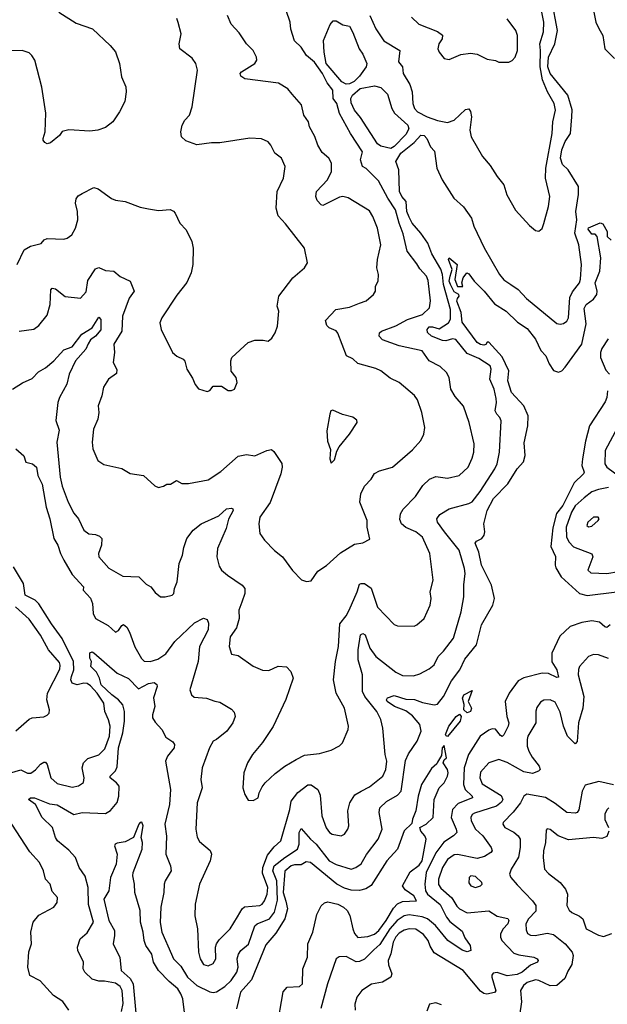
# Model space of a CAD drawing. Extents: x 1268547 to 1425625, y 515768 to 616754.
# Tile 198 of 256: x 1350059 to 1353598, y 522871 to 528800. Entities that reach past the tile are written whole.
import ezdxf

# ---------------------------------------------------------------- set-up
doc = ezdxf.new("R2010")
doc.units = 0

msp = doc.modelspace()

# ---------------------------------------------------------------- linework, layer by layer
at = {"layer": '0CON10XD'}
for points in [[(1352933.6, 526423.6), (1352921.8, 526445), (1352930.9, 526495), (1352928.4, 526518.4), (1352916.2, 526575), (1352891.5, 526635), (1352898.9, 526695), (1352892.9, 526715), (1352825, 526759.2), (1352755, 526790.4), (1352685, 526873.5), (1352665, 526877.2), (1352625, 526865.8), (1352605, 526868.7), (1352539.6, 526895), (1352515.2, 526915.2), (1352512.2, 526935), (1352525, 526949.8), (1352545, 526950.5), (1352585, 526938.4), (1352641.5, 526975), (1352653.4, 526996.6), (1352654.2, 527055), (1352611.1, 527205), (1352605.3, 527265.3), (1352595, 527297.3), (1352540.8, 527390.8), (1352516.4, 527455), (1352475.3, 527515), (1352423.5, 527573.5), (1352405, 527610.7), (1352391.7, 527645), (1352386, 527705), (1352359.6, 527735), (1352347.1, 527765), (1352342.5, 527895), (1352325.3, 527945), (1352354, 527996), (1352435, 528061.1), (1352475, 528103.6), (1352495, 528103.2), (1352512, 528085), (1352534, 528034), (1352558.3, 528008.3), (1352571.8, 527905), (1352603.1, 527835), (1352674.5, 527725), (1352732.5, 527672.5), (1352781.1, 527605), (1352795, 527556.2), (1352855.6, 527425), (1352949.2, 527265), (1352975, 527234.2), (1353016.2, 527205), (1353062, 527175), (1353111.4, 527121.4), (1353295, 526971.1), (1353315, 526965.6), (1353335, 526969.4), (1353354.3, 526985), (1353364.5, 527005), (1353373.4, 527126.6), (1353389, 527161), (1353430, 527215), (1353436.6, 527236.6), (1353442.7, 527325), (1353427.4, 527445), (1353401.8, 527515), (1353414.1, 527594.1), (1353409.6, 527645), (1353425, 527746.7), (1353425.2, 527794.8), (1353362.8, 527895), (1353328.6, 527928.6), (1353316.2, 527965), (1353323.7, 528016.3), (1353344.6, 528065.4), (1353377.3, 528115), (1353384.8, 528215.2), (1353386.2, 528256.2), (1353360.7, 528345), (1353255, 528474.7), (1353240.4, 528515), (1353243.6, 528575), (1353281.9, 528655), (1353297.8, 528735), (1353263.1, 528915)], [(1350294.5, 528844.5), (1350399.3, 528779.3), (1350496.7, 528745), (1350604.4, 528644.4), (1350635.6, 528605.6), (1350660.8, 528535), (1350671.2, 528455), (1350698.8, 528395), (1350701.2, 528365), (1350692.3, 528307.7), (1350660, 528245), (1350620, 528185), (1350575, 528150), (1350530, 528135), (1350482.3, 528127.7), (1350355.7, 528135.7), (1350315, 528126.7), (1350297.7, 528102.3), (1350245, 528057.5), (1350225, 528052.5), (1350210.7, 528060.7), (1350200, 528075), (1350200, 528085), (1350212, 528125), (1350215.9, 528235.9), (1350192.7, 528392.7), (1350150, 528555), (1350132.5, 528585), (1350115, 528600), (1350073.6, 528613.6), (1349930, 528610)], [(1350471.5, 526848.5), (1350458, 526815), (1350394.6, 526745), (1350356.5, 526665), (1350342, 526605), (1350297.7, 526525), (1350288.4, 526495), (1350276.3, 526386.3), (1350297.2, 526327.2), (1350281.9, 526255), (1350302, 526045), (1350315, 525991.2), (1350350.5, 525895), (1350385, 525829.2), (1350412.9, 525795), (1350445, 525726.7), (1350475, 525704.2), (1350515, 525700), (1350539.7, 525689.7), (1350554, 525675), (1350552.2, 525635), (1350533.3, 525585), (1350536, 525565), (1350595, 525496.9), (1350680.7, 525449.3), (1350775.5, 525445.5), (1350820.7, 525400.7), (1350848, 525385), (1350875, 525351.2), (1350907.5, 525325), (1350935.6, 525324.4), (1350977.5, 525335), (1350986.7, 525345), (1350990.8, 525375), (1351006.7, 525415), (1351019.6, 525525), (1351040, 525575), (1351047.4, 525622.6), (1351065.6, 525675), (1351103.2, 525726.8), (1351152.5, 525765), (1351257.8, 525812.2), (1351305, 525854.2), (1351335, 525858.8), (1351343.6, 525853.6), (1351344, 525845), (1351317.4, 525792.6), (1351302.3, 525735), (1351250.4, 525615), (1351246.9, 525565), (1351260, 525510), (1351275, 525485.7), (1351310, 525455), (1351398.8, 525395), (1351414, 525375), (1351415.6, 525345), (1351397.2, 525292.8), (1351378.9, 525245), (1351381.8, 525195), (1351365, 525137.5), (1351327.3, 525082.7), (1351321.4, 525025), (1351335, 524980), (1351375, 524971.2), (1351465, 524907.5), (1351522.1, 524882.1), (1351558.6, 524881.4), (1351615, 524906.9), (1351665, 524902.5), (1351692.5, 524875), (1351705.6, 524835), (1351662.8, 524707.2), (1351585, 524543.3), (1351521.7, 524448.3), (1351462, 524375), (1351432, 524325), (1351408, 524265), (1351402, 524175), (1351414.2, 524134.2), (1351435, 524100), (1351465, 524097.5), (1351495, 524113.3), (1351502, 524145), (1351519.7, 524180.3), (1351538, 524205), (1351598.5, 524261.5), (1351656, 524305), (1351724.6, 524345.4), (1351775, 524371.1), (1351865, 524382.2), (1351935, 524401.4), (1351985, 524427.1), (1352002.9, 524445), (1352036.7, 524525), (1352039.4, 524545), (1352015.6, 524655), (1351965.9, 524744.1), (1351948.9, 524825), (1351961.1, 524935), (1351980, 525025), (1351987.9, 525162.1), (1352025, 525210), (1352043.5, 525245), (1352091.5, 525355), (1352105, 525400), (1352115, 525405.7), (1352135, 525404.4), (1352176.2, 525376.2), (1352215, 525262.5), (1352315, 525157.1), (1352335, 525150.6), (1352435, 525147.5), (1352451.2, 525155), (1352495.5, 525194.5), (1352530.5, 525275), (1352536.5, 525315), (1352531.4, 525355), (1352549.5, 525425), (1352529.2, 525585), (1352484.7, 525684.7), (1352445.7, 525715.7), (1352385, 525741.3), (1352358.5, 525765), (1352349.5, 525789.5), (1352353.1, 525825), (1352367.7, 525852.3), (1352442.1, 525927.9), (1352486.7, 525995), (1352526.5, 526033.5), (1352565, 526048.9), (1352635, 526039.4), (1352705, 526054.2), (1352760.6, 526105), (1352785, 526160), (1352793.8, 526196.2), (1352796.2, 526246.2), (1352767.1, 526375), (1352732.4, 526472.4), (1352681.2, 526531.2), (1352655.7, 526575.7), (1352645.6, 526645), (1352629.4, 526675), (1352590.9, 526710.9), (1352525.7, 526745), (1352484, 526805), (1352345, 526836.3), (1352245, 526872.5), (1352223.8, 526895), (1352226.1, 526913.9), (1352237.5, 526925), (1352325, 526955.9), (1352395, 526995.3), (1352485, 527024), (1352526.3, 527063.7), (1352533.6, 527106.4), (1352518.7, 527228.7), (1352508.2, 527255), (1352468.9, 527298.9), (1352450.7, 527329.3), (1352393.5, 527405), (1352369.5, 527509.5), (1352343.8, 527575), (1352323.2, 527655), (1352275.3, 527725.3), (1352219.9, 527829.9), (1352145, 527904.4), (1352124, 527915), (1352111.4, 527955), (1352124.4, 528005), (1352051.5, 528115), (1351985.4, 528235), (1351968.2, 528295), (1351947.9, 528325), (1351944, 528375), (1351909.9, 528419.9), (1351882.7, 528475), (1351835, 528544.4), (1351785.7, 528585), (1351754.5, 528634.5), (1351715, 528673.3), (1351692.9, 528742.9), (1351687.7, 528785), (1351663.5, 528855)], [(1352166.9, 528825), (1352203.2, 528745), (1352252.6, 528672.6), (1352349.2, 528615), (1352340.6, 528545), (1352364.4, 528515), (1352368.5, 528475), (1352409.5, 528409.5), (1352422.5, 528365), (1352427.5, 528295), (1352436.9, 528265), (1352454.3, 528245), (1352513.1, 528215), (1352575, 528192.4), (1352635, 528180.3), (1352676.2, 528193.8), (1352745, 528259.2), (1352765, 528263.8), (1352775, 528247.5), (1352780, 528215), (1352769.5, 528135), (1352777.5, 528095), (1352846.2, 527975), (1352891.7, 527921.7), (1352935.7, 527855.7), (1352974, 527805), (1352994, 527745), (1353045, 527653.3), (1353130.3, 527560.3), (1353165, 527531.2), (1353185, 527526.2), (1353205, 527543.3), (1353216.8, 527573.2), (1353244.2, 527675), (1353252.9, 527735), (1353226.9, 527845), (1353228.2, 527905), (1353266.2, 528115), (1353270, 528185), (1353286.7, 528255), (1353278.6, 528295), (1353237.9, 528365), (1353207.4, 528437.4), (1353193.1, 528515), (1353196.2, 528615), (1353191.6, 528655), (1353213.3, 528726.7), (1353215.3, 528784.7), (1353200.8, 528865)], [(1353517.1, 528845), (1353528.1, 528785), (1353546.4, 528746.4), (1353571.2, 528705), (1353584.2, 528624.2), (1353640.6, 528565)], [(1350056, 526924), (1350145, 526936), (1350175, 526959.2), (1350225, 527020.6), (1350241.9, 527085), (1350247, 527173), (1350255, 527184), (1350275, 527178.5), (1350333.5, 527133.5), (1350425, 527122.5), (1350459.7, 527160.3), (1350470.3, 527229.7), (1350515, 527299.1), (1350535, 527308.1), (1350575, 527290), (1350625, 527286), (1350665, 527252.7), (1350723.8, 527225), (1350748.6, 527165), (1350718, 527122), (1350677.5, 527015), (1350674.4, 526925), (1350625.5, 526845), (1350630, 526795), (1350622, 526735), (1350643.9, 526693.9), (1350641.4, 526668.6), (1350594.6, 526635.4), (1350563.1, 526586.9), (1350554.2, 526535.8), (1350531.4, 526475), (1350535.7, 526435), (1350530, 526395), (1350504.4, 526335), (1350495.7, 526255), (1350499.4, 526215), (1350529.2, 526145), (1350565, 526121.4), (1350675, 526097.5), (1350725, 526067.1), (1350805, 526055.6), (1350872.1, 525992.1), (1350895, 525982.5), (1350925, 525990), (1350945, 526003.3), (1350967.3, 526002.7), (1351004.2, 526025.8), (1351035, 526007.5), (1351075, 526006), (1351195, 526030), (1351270.5, 526079.5), (1351375, 526171.4), (1351425, 526181.5), (1351475, 526174), (1351547.5, 526205), (1351575, 526211.4), (1351589.8, 526199.8), (1351637.9, 526127.9), (1351640, 526105), (1351632.5, 526065), (1351567.6, 525892.4), (1351505.8, 525805), (1351499.2, 525765), (1351505.9, 525705.9), (1351534, 525665), (1351592.8, 525602.8), (1351642, 525565), (1351702.5, 525482.5), (1351756.1, 525426.1), (1351786.4, 525416.4), (1351815, 525421.2), (1351855, 525480), (1351906.4, 525513.6), (1351991.1, 525588.9), (1352075, 525642), (1352125, 525649.2), (1352167.3, 525672.7), (1352152, 525745), (1352151.2, 525785), (1352108.1, 525895), (1352113.1, 525945), (1352135, 525991.2), (1352176.5, 526033.5), (1352195, 526066.7), (1352225.9, 526084.1), (1352303.7, 526106.3), (1352425, 526208.8), (1352475.8, 526265), (1352492.5, 526305), (1352499.2, 526345), (1352481.1, 526435), (1352455, 526511.2), (1352437.7, 526537.7), (1352344.5, 526614.5), (1352291.2, 526641.2), (1352234, 526685), (1352205, 526698.9), (1352095, 526728.6), (1352065, 526757.5), (1352026.6, 526776.6), (1351975, 526912.5), (1351965, 526926.7), (1351923.9, 526943.9), (1351909.3, 526959.3), (1351901.7, 526988.3), (1351963.3, 527055), (1352045, 527068.6), (1352105, 527092.9), (1352145, 527106), (1352190, 527145), (1352201.2, 527165), (1352202, 527195), (1352217.1, 527225), (1352219.4, 527265), (1352210.5, 527305), (1352213.1, 527355), (1352233.3, 527445), (1352214.4, 527545), (1352186.9, 527615), (1352165, 527648.9), (1352037.6, 527727.6), (1352005, 527734.4), (1351985, 527731.5), (1351885, 527680), (1351874.1, 527684.1), (1351851.3, 527711.3), (1351842.9, 527735), (1351845.7, 527765), (1351913.8, 527836.2), (1351936, 527885), (1351936.5, 527935), (1351921.4, 527965), (1351880.9, 528000.9), (1351855.6, 528045), (1351836.6, 528096.6), (1351804.5, 528154.5), (1351799.4, 528185), (1351770.6, 528225), (1351756.2, 528286.2), (1351700.7, 528350.7), (1351673.4, 528383.4), (1351617.4, 528417.4), (1351415, 528444.5), (1351390.3, 528460.3), (1351386, 528475), (1351394.3, 528485), (1351475.8, 528535), (1351486.9, 528555), (1351485.7, 528575), (1351466, 528615), (1351424.5, 528654.5), (1351380.3, 528720.3), (1351332.6, 528772.6), (1351310.6, 528825)], [(1350206.2, 527475), (1350225, 527482.9), (1350325, 527477.5), (1350345, 527484), (1350373.8, 527505), (1350395.5, 527544.5), (1350410, 527595), (1350406.9, 527645), (1350395.8, 527694.2), (1350399.7, 527720.3), (1350411.9, 527738.1), (1350435, 527754), (1350505, 527790), (1350532.1, 527782.1), (1350612.1, 527722.1), (1350635, 527712.2), (1350695, 527704), (1350785, 527671.2), (1350835, 527660), (1350895, 527651.2), (1350965, 527656), (1350985, 527646.7), (1350996.2, 527635), (1351024.4, 527574.4), (1351061.2, 527535), (1351096, 527465), (1351103.9, 527423.9), (1351101.4, 527325), (1351092, 527275), (1351065, 527216.7), (1351005, 527140), (1350914.2, 527005), (1350902, 526975), (1350912, 526935), (1350980, 526795), (1351004.5, 526774.5), (1351043.3, 526755), (1351052.7, 526742.7), (1351066, 526695), (1351100.7, 526640.7), (1351115, 526602.5), (1351135, 526577.5), (1351188.3, 526561.7), (1351205, 526567.5), (1351225, 526593.3), (1351235, 526593.8), (1351275, 526592.5), (1351315, 526566.7), (1351335, 526566.7), (1351352.5, 526575), (1351368.8, 526615), (1351362.5, 526645), (1351333.3, 526683.3), (1351331.2, 526745), (1351336.7, 526765), (1351435, 526856.7), (1351475, 526870), (1351525, 526870), (1351555, 526863.3), (1351577.3, 526882.7), (1351598, 526915), (1351611.4, 526955), (1351618.8, 527045), (1351608.8, 527075), (1351620, 527135), (1351705, 527246), (1351773.8, 527305), (1351793.3, 527335), (1351773.6, 527423.6), (1351660.8, 527570.8), (1351615, 527618), (1351604.4, 527665), (1351610, 527765), (1351648.6, 527845), (1351658.6, 527915), (1351635.8, 527965), (1351595, 527996), (1351572.5, 528045), (1351556.2, 528065), (1351515, 528082.5), (1351445, 528085.7), (1351265, 528058), (1351215, 528058), (1351125, 528046.2), (1351060.3, 528070.3), (1351034, 528095), (1351030, 528125), (1351037.5, 528165), (1351054.2, 528195), (1351081.2, 528225), (1351098, 528275), (1351130.8, 528495), (1351120, 528535), (1351097.9, 528567.9), (1351022.5, 528625), (1351020, 528655), (1351030.8, 528715), (1351012.9, 528782.9), (1351005, 528806.7)], [(1352025, 528410.5), (1351999.6, 528425), (1351905, 528536), (1351893.3, 528603.3), (1351889.7, 528675), (1351928.6, 528771.4), (1351946.7, 528793.3), (1351965, 528792), (1352005, 528768.8), (1352045, 528760), (1352065, 528723.3), (1352103.2, 528623.2), (1352125, 528591.9), (1352148.9, 528535), (1352145.5, 528515), (1352105, 528460), (1352072.7, 528427.3), (1352045, 528413.3), (1352025, 528410.5)], [(1352418, 528815), (1352463.6, 528773.6), (1352575, 528728.9), (1352605, 528706), (1352603.1, 528685), (1352584.4, 528655), (1352577.5, 528625), (1352584.5, 528604.5), (1352615, 528566), (1352645, 528560), (1352715, 528590), (1352775, 528598.9), (1352815, 528591.4), (1352875, 528561.5), (1352924.2, 528554.2), (1352945, 528543.8), (1353005, 528543.3), (1353025, 528553.3), (1353044, 528575), (1353056.7, 528615), (1353058.1, 528705), (1353047.1, 528735), (1352995.3, 528805.3)], [(1352295, 528024), (1352235, 528038.7), (1352215, 528052.7), (1352110.7, 528210.7), (1352074.8, 528255), (1352055, 528300), (1352052.5, 528325), (1352064.2, 528345), (1352109.4, 528385), (1352195, 528400.6), (1352235, 528391.8), (1352275, 528351.9), (1352300.7, 528265), (1352316.4, 528236.4), (1352397.3, 528165), (1352402.6, 528142.6), (1352385, 528107.7), (1352315, 528036.4), (1352295, 528024)], [(1350972.8, 523172.8), (1350985.4, 523145), (1351029.7, 523099.7), (1351070.3, 523035), (1351125, 522984.1), (1351205, 522946.9), (1351225, 522943.1), (1351245, 522946.9), (1351295, 522977.5), (1351332.1, 523015), (1351366.7, 523065), (1351374.7, 523095), (1351368.9, 523145), (1351376.5, 523173.5), (1351390.6, 523195), (1351436.6, 523233.4), (1351476.1, 523343.9), (1351488.6, 523355), (1351564.2, 523385.8), (1351593.9, 523426.1), (1351612.7, 523497.3), (1351607.3, 523615), (1351583.4, 523675), (1351591.6, 523705), (1351655, 523755.7), (1351733.1, 523805), (1351742, 523835), (1351741.8, 523905), (1351755, 523930), (1351810.5, 523865), (1351845.6, 523835.6), (1351923.6, 523735), (1351965, 523713.1), (1352055, 523685.5), (1352084, 523695), (1352115, 523717.1), (1352147, 523773), (1352217.9, 523865), (1352242.1, 523925), (1352223.8, 524025), (1352227.8, 524055), (1352267.8, 524092.2), (1352335, 524130.5), (1352356.1, 524153.9), (1352381.8, 524338.2), (1352399.9, 524380.1), (1352452.9, 524455), (1352477.8, 524515), (1352468.9, 524555), (1352425, 524607.2), (1352385, 524638.8), (1352316.7, 524665), (1352272.7, 524695), (1352269.2, 524705), (1352274.2, 524715.8), (1352315, 524730), (1352385, 524708.8), (1352437, 524707), (1352485, 524687.6), (1352555, 524674.7), (1352575, 524677.7), (1352611.3, 524725), (1352660.3, 524819.7), (1352709.4, 524885), (1352740.4, 524949.6), (1352811.1, 525035), (1352839.6, 525155), (1352908.2, 525275), (1352918.7, 525315), (1352900.3, 525395), (1352839.7, 525515), (1352823.6, 525593.6), (1352803.1, 525646.9), (1352810.9, 525659.1), (1352842, 525675), (1352856.7, 525695), (1352860.5, 525715), (1352855.5, 525764.5), (1352874.1, 525845), (1352912.7, 525917.3), (1352999.6, 526005), (1353055.6, 526095), (1353092.8, 526137.2), (1353103.9, 526175), (1353097.7, 526252.3), (1353119.8, 526355), (1353120.8, 526415), (1353095.4, 526475), (1353020.7, 526555), (1353000, 526625), (1353006, 526685), (1352965, 526770), (1352885, 526857.1), (1352875, 526858.8), (1352866.9, 526843.1), (1352855, 526840.5), (1352835, 526843), (1352813.7, 526855), (1352725, 526978), (1352717.5, 527037.5), (1352691.9, 527105), (1352695, 527121.2), (1352706, 527135), (1352704.3, 527144.3), (1352675, 527160.3), (1352653.1, 527205), (1352646.6, 527225), (1352652.1, 527255), (1352663.6, 527295), (1352641.1, 527355), (1352645, 527366.7), (1352694, 527325), (1352680, 527235), (1352695, 527193.8), (1352727.5, 527192.5), (1352722.5, 527215), (1352730, 527245), (1352752.5, 527275), (1352765, 527268.8), (1352795.6, 527225.6), (1352856.9, 527165), (1352918.9, 527088.9), (1352989.2, 527045), (1353057.9, 526977.9), (1353115, 526940.5), (1353165.2, 526875.2), (1353198.3, 526808.3), (1353227.1, 526775), (1353248.1, 526728.1), (1353275, 526688), (1353305, 526677.1), (1353324, 526685), (1353345, 526707.8), (1353445.3, 526845), (1353471.7, 526968.3), (1353459.7, 527060.3), (1353471.4, 527085), (1353515, 527116.2), (1353534.5, 527145.5), (1353537.8, 527165), (1353525.9, 527215), (1353553.1, 527285), (1353559.2, 527365), (1353536.7, 527495), (1353525, 527507.5), (1353505, 527507.5), (1353482.3, 527537.7), (1353485, 527546.7), (1353555, 527576.7), (1353570.7, 527570.7), (1353597.5, 527525), (1353596.7, 527495), (1353622, 527472)], [(1350044.6, 527325.4), (1350086.1, 527413.9), (1350123.3, 527436.7), (1350188, 527452), (1350206.2, 527475)], [(1350014.6, 526575.4), (1350075, 526613.8), (1350135, 526640), (1350171.4, 526678.6), (1350215, 526703.6), (1350265, 526745.5), (1350325, 526811.5), (1350375, 526830.6), (1350433.5, 526906.5), (1350495.1, 526944.9), (1350535, 527009.2), (1350547.4, 526995), (1350547.6, 526932.4), (1350515.6, 526894.4), (1350485, 526872.7), (1350471.5, 526848.5)], [(1353602.7, 526877.3), (1353565, 526819.2), (1353557.1, 526795), (1353557.5, 526765), (1353590.3, 526690.3), (1353610.6, 526665)], [(1353598.5, 526565), (1353595.8, 526525), (1353585, 526498.9), (1353491.1, 526355), (1353467.3, 526262.7), (1353448.8, 526155), (1353445.4, 526115), (1353458.9, 526075), (1353455.6, 526065), (1353399.4, 526010.6), (1353331.3, 525875), (1353292.9, 525827.1), (1353270.9, 525739.1), (1353257.3, 525627.3), (1353286.7, 525566.7), (1353283.3, 525515), (1353288.9, 525498.9), (1353320.6, 525445), (1353431.4, 525345), (1353476.6, 525333.4), (1353655, 525354.6)], [(1350035.8, 526215), (1350083.6, 526173.6), (1350095.8, 526135.8), (1350135.6, 526125.6), (1350160, 526105), (1350167.9, 526055), (1350193.8, 526003.8), (1350218.8, 525865), (1350240.4, 525795), (1350264.6, 525675), (1350289.6, 525635), (1350304.5, 525585), (1350324.7, 525544.7), (1350375, 525458.8), (1350443.8, 525385), (1350441.2, 525365), (1350485.8, 525315.8), (1350497.3, 525285), (1350500.8, 525225), (1350514.7, 525195), (1350592.3, 525152.3), (1350635, 525111.2), (1350655, 525121.2), (1350675, 525152), (1350685, 525157.1), (1350705, 525141.4), (1350720.9, 525110.9), (1350752.6, 525022.6), (1350792.8, 524952.8), (1350807.8, 524937.8), (1350845, 524934.6), (1350891.5, 524948.5), (1350938.5, 524981.5), (1350993.3, 525055), (1351112.7, 525167.3), (1351165, 525196.5), (1351188.8, 525188.8), (1351196.7, 525166.7), (1351194.1, 525125), (1351142.5, 525025), (1351133.2, 524935), (1351084.6, 524764.6), (1351093.1, 524735), (1351110.2, 524720.2), (1351184.5, 524714.5), (1351235, 524695.7), (1351265, 524691.2), (1351335, 524649.1), (1351350.8, 524630.8), (1351356.6, 524603.4), (1351342.3, 524565), (1351305.6, 524515), (1351243.7, 524466.3), (1351224.3, 524455), (1351202.2, 524415), (1351157.8, 524295), (1351150, 524225), (1351157.8, 524175), (1351126.9, 524085), (1351120.5, 523925), (1351127.6, 523877.6), (1351142, 523852), (1351206.7, 523796.7), (1351214.5, 523775), (1351206.9, 523735), (1351142.2, 523595), (1351116.4, 523473.6), (1351113.4, 523403.4), (1351128.9, 523325), (1351135.6, 523185), (1351146.4, 523145), (1351165, 523111.4), (1351195, 523102.9), (1351225, 523117.5), (1351240.7, 523145), (1351237.3, 523215), (1351244, 523236), (1351260.4, 523259.6), (1351327.5, 523325), (1351371.4, 523398.6), (1351398.5, 523445), (1351412.2, 523457.8), (1351505, 523465.3), (1351520, 523475), (1351533.7, 523495), (1351548.6, 523535), (1351553.3, 523575), (1351521.4, 523661.4), (1351523.4, 523695), (1351551.4, 523768.6), (1351591.2, 523818.8), (1351631.5, 523855), (1351685.8, 524044.2), (1351693.4, 524095), (1351734, 524146), (1351795, 524193.3), (1351815, 524192.2), (1351854.2, 524165), (1351869.4, 524129.4), (1351878.9, 524005), (1351905, 523934.4), (1351925, 523905.5), (1351940.8, 523895), (1351994.4, 523885.6), (1352015, 523895.8), (1352035.6, 523925), (1352040.6, 523945), (1352035.7, 524035), (1352046.9, 524085), (1352078.2, 524131.8), (1352115.4, 524154.6), (1352165, 524180), (1352245.5, 524245), (1352263.9, 524285), (1352269.3, 524335), (1352260, 524375), (1352246.8, 524533.2), (1352234.6, 524585), (1352209.6, 524635), (1352137.2, 524725), (1352124.2, 524755), (1352123.3, 524855), (1352097.8, 524945), (1352097.7, 525005), (1352111.1, 525095), (1352125, 525103.2), (1352138.8, 525095), (1352168, 525015), (1352205, 524965.5), (1352325, 524871.2), (1352365, 524851.8), (1352431.4, 524848.6), (1352469.6, 524860.4), (1352525, 524890.6), (1352555, 524915.8), (1352580, 524965), (1352611.8, 524998.2), (1352671.1, 525075), (1352718.2, 525235), (1352734.6, 525325), (1352733.6, 525396.4), (1352742.2, 525465), (1352738.5, 525495), (1352705, 525605.8), (1352616.7, 525715), (1352575.5, 525775), (1352570.5, 525795), (1352590.2, 525819.8), (1352644.7, 525855.3), (1352764.2, 525885.8), (1352783.7, 525896.3), (1352831.9, 525958.1), (1352921.5, 526095), (1352934.6, 526125), (1352949.6, 526195), (1352958.9, 526385), (1352951.4, 526405), (1352933.6, 526423.6)], [(1351935, 526130), (1351955, 526150), (1351968.3, 526201.7), (1351982.7, 526227.3), (1352045.8, 526305), (1352092.5, 526375), (1352089.3, 526389.3), (1352065.9, 526405.9), (1352002.7, 526422.7), (1351945, 526448.8), (1351933.8, 526445), (1351926.7, 526425), (1351908, 526325), (1351912.3, 526262.3), (1351930.7, 526210.7), (1351927.5, 526155), (1351935, 526130)], [(1353659.5, 526345), (1353585.3, 526204.7), (1353583.4, 526125), (1353594.5, 526104.5), (1353686.8, 526036.8)], [(1353605, 525983.5), (1353545, 525971.7), (1353505, 525955.8), (1353459.4, 525920.6), (1353405, 525872.7), (1353381.6, 525835), (1353350.9, 525745), (1353353.3, 525685), (1353366, 525656), (1353395, 525625.4), (1353504.3, 525584.3), (1353512, 525565), (1353481.4, 525485), (1353498.7, 525468.7), (1353595, 525465.4), (1353665, 525476.5)], [(1353485, 525746.2), (1353505, 525749.2), (1353543.3, 525785), (1353550, 525795), (1353543.6, 525803.6), (1353515, 525804), (1353480.8, 525775), (1353475, 525753.3), (1353485, 525746.2)], [(1349997.7, 524262.3), (1350065, 524282.1), (1350105, 524263.5), (1350125, 524263.5), (1350155, 524282.7), (1350185, 524317.5), (1350205, 524330), (1350215, 524329.2), (1350224.5, 524314.5), (1350247.3, 524235), (1350285, 524200.8), (1350375, 524178.5), (1350413.3, 524186.7), (1350442.8, 524207.2), (1350448.2, 524235), (1350435.5, 524295), (1350443.5, 524325), (1350468.4, 524351.6), (1350536.2, 524373.8), (1350571.1, 524408.9), (1350599.8, 524485), (1350603.7, 524545), (1350594.2, 524584.2), (1350571.6, 524635), (1350566.4, 524685), (1350525.2, 524745), (1350485, 524788.9), (1350465, 524802.5), (1350445, 524804.2), (1350405, 524794), (1350374.6, 524804.6), (1350366.2, 524825), (1350370.5, 524845), (1350384.8, 524885.2), (1350382.8, 524935), (1350315, 525073.6), (1350251.1, 525161.1), (1350175, 525282.9), (1350151.2, 525305), (1350092, 525335), (1350081.6, 525405), (1350021.1, 525505)], [(1350035, 524517.3), (1350115, 524587.5), (1350135, 524596.9), (1350205, 524602), (1350225, 524611.2), (1350236, 524625), (1350239.2, 524645), (1350223.3, 524705), (1350226.2, 524745), (1350300.1, 524889.9), (1350303.4, 524913.4), (1350298.8, 524928.8), (1350233.1, 525005), (1350184.2, 525094.2), (1350115, 525190.6), (1350034.1, 525264.1)], [(1353615, 525155.6), (1353595, 525140), (1353583.2, 525143.2), (1353551.7, 525171.7), (1353505, 525179.4), (1353445, 525170.4), (1353375, 525146.4), (1353311.9, 525088.1), (1353263.8, 524985), (1353265, 524933.3), (1353293.4, 524885), (1353305, 524841.2), (1353295, 524839.4), (1353245, 524862.7), (1353205, 524865.3), (1353095, 524837.8), (1353060.4, 524819.6), (1353006.2, 524743.8), (1352983.8, 524695), (1352993.2, 524605), (1353004.2, 524565), (1353000.5, 524545), (1352975, 524494), (1352965, 524484.3), (1352955, 524490), (1352925, 524528.5), (1352905, 524530.5), (1352885, 524521.1), (1352831.8, 524485), (1352761.4, 524375), (1352736.2, 524295), (1352731.6, 524195), (1352742, 524165), (1352784.5, 524125), (1352786.5, 524115), (1352699.9, 524080.1), (1352666.1, 524043.9), (1352657.2, 523995), (1352688.2, 523925), (1352690.9, 523905), (1352672.5, 523885), (1352613.2, 523846.8), (1352565, 523782.7), (1352506.3, 523665), (1352498.9, 523595), (1352504, 523555), (1352514.2, 523535), (1352591.8, 523471.8), (1352630, 523395), (1352649.6, 523369.6), (1352725, 523310.8), (1352740.5, 523270.5), (1352772.5, 523225), (1352775.8, 523195), (1352755, 523187.5), (1352725, 523197.1), (1352636.9, 523255), (1352562.6, 523345), (1352515.9, 523385.9), (1352482.6, 523397.4), (1352405, 523409), (1352375, 523403.9), (1352333.3, 523375), (1352288.1, 523325), (1352228.1, 523231.9), (1352191.8, 523198.2), (1352135, 523142.2), (1352105, 523128.2), (1352085, 523127.5), (1352025, 523158.2), (1351983.2, 523156.8), (1351966, 523145), (1351912.7, 522995), (1351873.4, 522846.6)], [(1350672.6, 522827.4), (1350683, 522875), (1350677.1, 522955), (1350665, 522978.7), (1350635, 522999.1), (1350570.4, 523009.6), (1350535, 523010.4), (1350495, 523022.3), (1350451.9, 523065), (1350440.8, 523085), (1350443.3, 523125), (1350408.1, 523195), (1350406.9, 523215), (1350424, 523265), (1350465, 523301.9), (1350503.9, 523366.1), (1350472.9, 523472.9), (1350471.1, 523575), (1350453.1, 523643.1), (1350417.1, 523695), (1350395.5, 523755), (1350355, 523798.2), (1350287.1, 523855), (1350274.3, 523875), (1350256.5, 523935), (1350193.9, 523995), (1350153.3, 524073.3), (1350112.9, 524105), (1350123.3, 524115), (1350147.5, 524115), (1350237.6, 524077.6), (1350285, 524072.8), (1350385, 524014.6), (1350435, 524026.2), (1350575, 524020), (1350605, 524037.8), (1350645, 524085.8), (1350655.3, 524125), (1350657.3, 524185), (1350642.7, 524205), (1350603.3, 524235), (1350604.4, 524245), (1350635, 524276.5), (1350645, 524300.8), (1350654.8, 524415), (1350679.5, 524505), (1350689.6, 524575), (1350689.6, 524635), (1350679.3, 524675), (1350653.7, 524705), (1350612.9, 524735), (1350550.6, 524795), (1350540.5, 524835), (1350520.9, 524870.9), (1350487.1, 524905), (1350490.8, 524935), (1350481.2, 524955), (1350482, 524988), (1350495, 524993.3), (1350505, 524986.7), (1350645, 524864), (1350713.3, 524833.3), (1350775, 524771.2), (1350835, 524803.1), (1350868.1, 524808.1), (1350885.8, 524795.8), (1350887.5, 524785), (1350865.5, 524715.5), (1350872, 524665), (1350858.2, 524615), (1350859.5, 524595), (1350875, 524569.2), (1350915.4, 524525.4), (1350939.7, 524479.7), (1350981.7, 524451.7), (1350992, 524435), (1350988.6, 524415), (1350949.1, 524365), (1350937.9, 524335), (1350967.8, 524165), (1350961.3, 524075), (1350933.3, 523955), (1350942.8, 523882.8), (1350938.8, 523775), (1350966.7, 523705), (1350970.5, 523675), (1350934.6, 523615), (1350928.8, 523595), (1350926.2, 523545), (1350909.1, 523455), (1350905.4, 523364.6), (1350914.5, 523305), (1350972.8, 523172.8)], [(1353605, 524952.6), (1353545, 524974.6), (1353515, 524978.1), (1353484.7, 524965.3), (1353430.8, 524905), (1353423.8, 524886.2), (1353423.3, 524855), (1353456.6, 524725), (1353450.9, 524655), (1353424.7, 524565), (1353416.4, 524453.6), (1353405, 524438.8), (1353358.8, 524485), (1353334.8, 524544.8), (1353315, 524629.4), (1353285, 524689.5), (1353255, 524704.5), (1353215, 524702.5), (1353195, 524691.2), (1353172.8, 524657.2), (1353167.1, 524637.1), (1353167.3, 524565), (1353118.9, 524485), (1353115.5, 524465), (1353116.4, 524425), (1353125, 524396), (1353145, 524358.6), (1353188.1, 524305), (1353194, 524285), (1353183.3, 524275), (1353148.3, 524261.7), (1353095, 524271.4), (1352995, 524326.9), (1352945, 524344.5), (1352885, 524324.5), (1352835, 524269.2), (1352830, 524235), (1352845, 524198.5), (1352958.9, 524128.9), (1352969.7, 524105), (1352961.2, 524088.8), (1352931.2, 524065), (1352797.6, 524022.4), (1352785, 524013.5), (1352775.4, 523995), (1352778.7, 523975), (1352805.3, 523925), (1352849.4, 523885), (1352898.6, 523815), (1352904.2, 523795), (1352897.5, 523785), (1352859.1, 523760.9), (1352815, 523749.6), (1352695, 523773.3), (1352675, 523771.9), (1352635, 523743.5), (1352605, 523695.5), (1352580.7, 523625), (1352581.8, 523591.8), (1352595, 523571.3), (1352661.9, 523511.9), (1352691.3, 523461.3), (1352707.3, 523445), (1352755, 523422.4), (1352885, 523434), (1352935, 523401.8), (1352998.7, 523388.7), (1353004.5, 523375), (1352998.9, 523355), (1352971.5, 523325), (1352954.5, 523295), (1352954.5, 523275), (1352963.8, 523255), (1353035, 523178), (1353065, 523168.2), (1353155, 523155.3), (1353175, 523144.2), (1353181.9, 523135), (1353178.1, 523125), (1353135, 523106.9), (1353085.3, 523065), (1353055, 523051.4), (1352995, 523043.2), (1352935, 523062.3), (1352910.9, 523059.1), (1352902.9, 523047.1), (1352903.6, 523035), (1352927.1, 522952.9), (1352918, 522942), (1352872.7, 522932.7), (1352855, 522936), (1352835, 522950), (1352730, 523075), (1352555, 523180), (1352531.6, 523221.6), (1352518.4, 523255), (1352491.3, 523291.3), (1352445, 523323.7), (1352405.2, 523325.2), (1352375, 523317.7), (1352345, 523298.9), (1352325, 523276.4), (1352307.8, 523245), (1352295, 523175.8), (1352278.4, 523135), (1352279.4, 523109.4), (1352299.6, 523055), (1352294.5, 523035), (1352243.3, 523005), (1352177.5, 522992.5), (1352120, 522955), (1352088.6, 522915), (1352078.3, 522871.7), (1352079.2, 522835)], [(1352755, 524626.2), (1352734.1, 524644.1), (1352735.9, 524675.9), (1352725.6, 524715), (1352734.2, 524735), (1352785, 524760), (1352760.8, 524695), (1352780.8, 524655), (1352775, 524633.8), (1352755, 524626.2)], [(1352635, 524484), (1352626.7, 524486.7), (1352624.4, 524495), (1352644.3, 524545), (1352688, 524605), (1352708, 524618), (1352717.5, 524605), (1352712.5, 524575), (1352635, 524484)], [(1351607.5, 522725), (1351645, 522945.7), (1351670, 522975), (1351745, 522978.9), (1351762.1, 522995), (1351765.3, 523085), (1351793.2, 523155), (1351795.3, 523235), (1351825.2, 523304.8), (1351848.6, 523411.4), (1351875.4, 523464.6), (1351895, 523482.5), (1351915, 523487.8), (1351974.3, 523475), (1352010, 523455), (1352030.4, 523435), (1352046.6, 523406.6), (1352064.8, 523325), (1352075, 523296.4), (1352095, 523273.8), (1352155, 523278.8), (1352195, 523292.6), (1352221.6, 523315), (1352266.6, 523375), (1352309.7, 523450.3), (1352333.7, 523476.3), (1352365, 523489.5), (1352448.9, 523495), (1352432.8, 523525), (1352380.9, 523560.9), (1352364.4, 523585), (1352410.4, 523669.6), (1352465, 523709.7), (1352482.5, 523735), (1352506.7, 523865), (1352499.1, 523885), (1352475, 523912.9), (1352468.4, 523935), (1352508, 523955), (1352548.8, 523995), (1352555.9, 524104.1), (1352585.7, 524174.3), (1352615.8, 524205), (1352636.4, 524245), (1352640.5, 524265), (1352636.5, 524285), (1352608.8, 524325), (1352615, 524342.5), (1352630, 524355), (1352615, 524430), (1352603.3, 524415), (1352600, 524370), (1352575, 524330), (1352571.2, 524318.8), (1352539.4, 524290.6), (1352478.9, 524195), (1352459.6, 524125), (1352444.6, 524035.4), (1352424.5, 523985.5), (1352421.2, 523958.8), (1352375, 523916), (1352334.4, 523805), (1352270.5, 523735), (1352175, 523586.9), (1352143.9, 523566.1), (1352105, 523556.3), (1352055, 523558.8), (1352015, 523571), (1351969.2, 523595), (1351810, 523725), (1351785, 523729.4), (1351755, 523710.8), (1351715, 523711.6), (1351695, 523705.2), (1351656.4, 523673.6), (1351645.8, 523545), (1351662.5, 523492.5), (1351672.1, 523445), (1351655.1, 523384.9), (1351600.7, 523299.3), (1351541.5, 523228.5), (1351455, 523017.9), (1351389.2, 522945), (1351365.4, 522844.6)], [(1353635, 524193.1), (1353546.9, 524213.1), (1353465, 524190), (1353447.1, 524155), (1353427.7, 524042.3), (1353416, 524025), (1353405, 524021.4), (1353354, 524025), (1353285, 524080), (1353225, 524115.3), (1353113.6, 524136.4), (1353096, 524124), (1353074.6, 524085), (1353031.6, 524028.4), (1352970, 523965), (1352968.8, 523955), (1352981.2, 523935), (1353035, 523908.5), (1353061.5, 523885), (1353073.6, 523865), (1353074.1, 523815), (1353063.2, 523756.8), (1353018.5, 523685), (1353008.5, 523655), (1353016.2, 523635), (1353055, 523590), (1353148.6, 523495), (1353167.8, 523465), (1353167.5, 523432.5), (1353123.6, 523385), (1353108.1, 523355), (1353109.1, 523319.1), (1353117.9, 523297.9), (1353135, 523287.5), (1353164.6, 523284.6), (1353235, 523300), (1353275, 523290.4), (1353345.1, 523235.1), (1353386.2, 523185), (1353393.3, 523165), (1353385, 523110), (1353359.6, 523070.4), (1353343.1, 523026.9), (1353295, 522983.5), (1353255, 522982.5), (1353185, 523014.7), (1353165, 523017.6), (1353115, 523001.9), (1353093.4, 522985), (1353075.3, 522954.7), (1353082.2, 522885), (1353058.5, 522735)], [(1353607.5, 524055), (1353595, 524042.9), (1353584.1, 524015.9), (1353583.1, 523983.1), (1353604.7, 523935)], [(1350355.4, 522835.4), (1350318.3, 522888.3), (1350262.7, 522925), (1350181.7, 523011.7), (1350120.8, 523045), (1350107.5, 523095), (1350113.9, 523186.1), (1350130, 523235), (1350125.8, 523305), (1350139.2, 523365), (1350175, 523408), (1350265, 523456.2), (1350283.8, 523485), (1350286.2, 523515), (1350255, 523550), (1350242.5, 523595), (1350215, 523623.8), (1350201.9, 523675), (1350177.8, 523725), (1350119.8, 523789.8), (1349986.1, 523996.1)], [(1351053.2, 522805), (1351041.1, 522905), (1351030, 522935), (1351010.4, 522965), (1350958.5, 523008.5), (1350895, 523074.6), (1350865.7, 523125), (1350853.9, 523173.9), (1350818.4, 523225), (1350808, 523255), (1350802.1, 523305), (1350785.7, 523365), (1350784, 523435), (1350752.2, 523545), (1350751.4, 523595), (1350740.8, 523645), (1350742.9, 523665), (1350795.6, 523805), (1350798.8, 523845), (1350791.2, 523875), (1350802, 523945), (1350795, 523967.5), (1350785, 523966.7), (1350776.2, 523955), (1350743.9, 523876.1), (1350695, 523848.8), (1350645, 523841.2), (1350633.3, 523835), (1350630, 523825), (1350645.5, 523775), (1350639.6, 523715), (1350605.4, 523635), (1350595.6, 523555), (1350565.7, 523505), (1350596.8, 523375), (1350629.5, 523315), (1350630.9, 523285), (1350621.8, 523235), (1350662.6, 523152.6), (1350670.9, 523075), (1350725, 523025.8), (1350741.8, 522995), (1350757.9, 522817.9)], [(1353606.5, 523913.5), (1353595, 523882), (1353565, 523869.4), (1353515, 523874.6), (1353365, 523860.8), (1353302.5, 523885), (1353255, 523924.2), (1353235, 523926.7), (1353230.8, 523919.2), (1353225.5, 523845), (1353213.8, 523795), (1353212.1, 523755), (1353220.6, 523685), (1353245, 523658.6), (1353314.2, 523604.2), (1353346.4, 523565), (1353357.7, 523535), (1353354.3, 523465), (1353368.7, 523438.7), (1353383.8, 523423.8), (1353431.1, 523401.1), (1353450, 523385), (1353470, 523325), (1353545, 523287.5), (1353575, 523278.8), (1353625, 523297.5)], [(1352805, 523574.4), (1352833.8, 523585), (1352843.8, 523595), (1352842, 523605), (1352805, 523640.6), (1352775.8, 523644.2), (1352765.8, 523634.2), (1352765, 523603.3), (1352776.2, 523585), (1352805, 523574.4)], [(1352598.7, 522868.7), (1352565, 522879.2), (1352527.7, 522872.3), (1352510.5, 522829.5)]]:
    msp.add_lwpolyline(points, dxfattribs=at)

doc.saveas('drawing.dxf')
